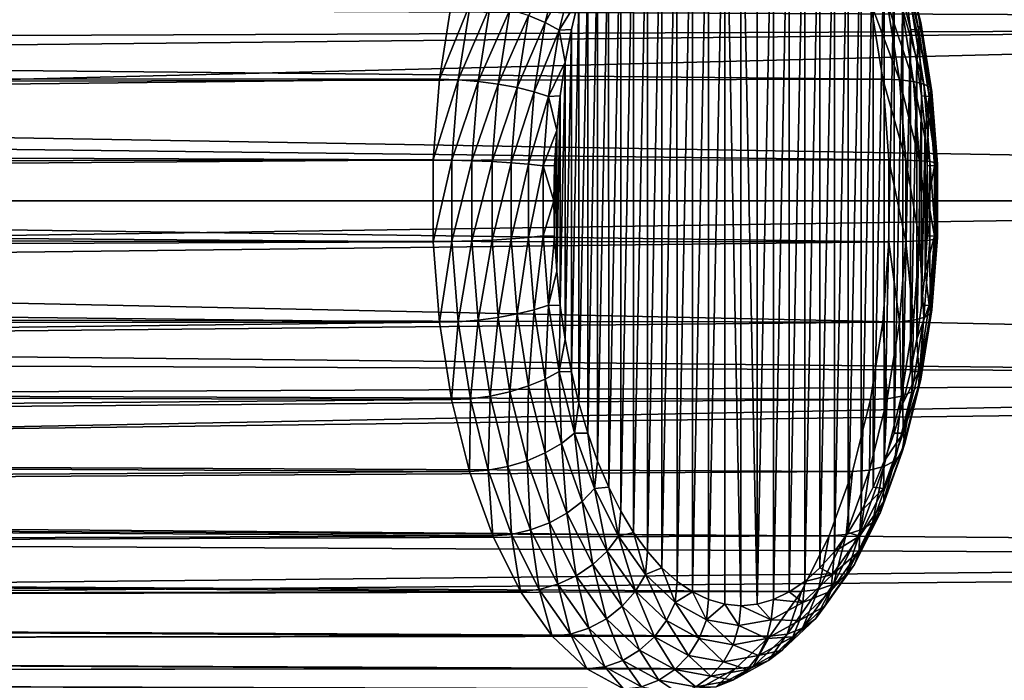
# Model space of a CAD drawing. Header units: metres. Extents: x -27 to 247, y -27 to 27.
# Tile 38 of 50: x 80 to 91, y -5 to 2. Entities that reach past the tile are written whole.
import ezdxf

# ---------------------------------------------------------------- set-up
doc = ezdxf.new("R2010")
doc.units = ezdxf.units.M
doc.layers.add('solid_10271303', color=7, linetype='CONTINUOUS')

msp = doc.modelspace()

# ---------------------------------------------------------------- linework, layer by layer
at = {"layer": 'solid_10271303'}
for points in [[(88.08136, 4.483047, 199.081985), (88.261665, -4.5, 198.735626), (88.261665, 4.5, 198.735626)], [(88.441971, -4.483047, 198.389267), (88.441933, 4.483054, 198.389328), (88.261665, 4.5, 198.735626)], [(88.261665, -4.5, 198.735626), (88.441971, -4.483047, 198.389267), (88.261665, 4.5, 198.735626)], [(87.90181, 4.431975, 199.42691), (87.724617, 4.347074, 199.767288), (87.724678, -4.347107, 199.767166)], [(87.90181, 4.431975, 199.42691), (87.724678, -4.347107, 199.767166), (87.901863, -4.431996, 199.426804)], [(88.08136, 4.483047, 199.081985), (87.90181, 4.431975, 199.42691), (87.901863, -4.431996, 199.426804)], [(88.08136, 4.483047, 199.081985), (87.901863, -4.431996, 199.426804), (88.081398, -4.483054, 199.081924)], [(88.08136, 4.483047, 199.081985), (88.081398, -4.483054, 199.081924), (88.261665, -4.5, 198.735626)], [(88.441971, -4.483047, 198.389267), (88.621468, 4.431996, 198.044449), (88.441933, 4.483054, 198.389328)], [(88.441971, -4.483047, 198.389267), (88.621521, -4.431975, 198.044342), (88.621468, 4.431996, 198.044449)], [(88.621521, -4.431975, 198.044342), (88.798653, 4.347107, 197.704086), (88.621468, 4.431996, 198.044449)], [(87.724617, 4.347074, 199.767288), (87.551514, 4.229022, 200.099823), (87.551567, -4.229065, 200.099716)], [(87.724617, 4.347074, 199.767288), (87.551567, -4.229065, 200.099716), (87.724678, -4.347107, 199.767166)], [(88.621521, -4.431975, 198.044342), (88.798714, -4.347074, 197.703979), (88.798653, 4.347107, 197.704086)], [(88.798714, -4.347074, 197.703979), (88.971764, 4.229065, 197.371536), (88.798653, 4.347107, 197.704086)], [(87.551514, 4.229022, 200.099823), (87.383949, 4.078821, 200.421692), (87.384003, -4.078873, 200.4216)], [(87.551514, 4.229022, 200.099823), (87.384003, -4.078873, 200.4216), (87.551567, -4.229065, 200.099716)], [(88.798714, -4.347074, 197.703979), (88.971825, -4.229022, 197.371429), (88.971764, 4.229065, 197.371536)], [(88.971825, -4.229022, 197.371429), (89.139328, 4.078873, 197.049652), (88.971764, 4.229065, 197.371536)], [(87.383949, 4.078821, 200.421692), (87.223083, 3.897555, 200.730713), (87.223145, -3.897623, 200.730621)], [(87.383949, 4.078821, 200.421692), (87.223145, -3.897623, 200.730621), (87.384003, -4.078873, 200.4216)], [(88.971825, -4.229022, 197.371429), (89.139381, -4.078821, 197.049561), (89.139328, 4.078873, 197.049652)], [(89.139381, -4.078821, 197.049561), (89.300194, 3.897623, 196.740646), (89.139328, 4.078873, 197.049652)], [(120.910912, 3.979029, 107.087654), (121.087669, 2.005327, 106.755226), (26.303366, 3.222265, 56.585907)], [(106.183044, 2.005327, 134.786758), (106.359795, 3.97903, 134.45433), (26.394409, 2.363296, 92.306572)], [(87.223083, 3.897555, 200.730713), (87.070145, 3.68661, 201.024521), (87.070198, -3.686692, 201.024414)], [(87.223083, 3.897555, 200.730713), (87.070198, -3.686692, 201.024414), (87.223145, -3.897623, 200.730621)], [(89.139381, -4.078821, 197.049561), (89.300247, -3.897555, 196.74054), (89.300194, 3.897623, 196.740646)], [(89.300247, -3.897555, 196.74054), (89.453133, 3.686692, 196.446838), (89.300194, 3.897623, 196.740646)], [(87.070145, 3.68661, 201.024521), (86.926285, 3.447636, 201.300858), (86.926338, -3.447728, 201.300766)], [(87.070145, 3.68661, 201.024521), (86.926338, -3.447728, 201.300766), (87.070198, -3.686692, 201.024414)], [(89.300247, -3.897555, 196.74054), (89.453186, -3.68661, 196.446732), (89.453133, 3.686692, 196.446838)], [(89.453186, -3.68661, 196.446732), (89.596992, 3.447728, 196.170486), (89.453133, 3.686692, 196.446838)], [(86.926285, 3.447636, 201.300858), (86.79261, 3.182441, 201.557663), (86.792656, -3.18254, 201.557571)], [(86.926285, 3.447636, 201.300858), (86.792656, -3.18254, 201.557571), (86.926338, -3.447728, 201.300766)], [(89.453186, -3.68661, 196.446732), (89.597046, -3.447636, 196.170395), (89.596992, 3.447728, 196.170486)], [(89.597046, -3.447636, 196.170395), (89.730675, 3.18254, 195.913681), (89.596992, 3.447728, 196.170486)], [(121.087669, 2.005327, 106.755226), (26.450579, 1.617671, 56.385773), (26.303366, 3.222265, 56.585907)], [(86.79261, 3.182441, 201.557663), (86.67009, 2.892972, 201.793015), (86.670135, -2.89308, 201.792938)], [(86.79261, 3.182441, 201.557663), (86.670135, -2.89308, 201.792938), (86.792656, -3.18254, 201.557571)], [(89.597046, -3.447636, 196.170395), (89.730721, -3.182441, 195.913589), (89.730675, 3.18254, 195.913681)], [(89.730721, -3.182441, 195.913589), (89.853195, 2.89308, 195.678329), (89.730675, 3.18254, 195.913681)], [(86.67009, 2.892972, 201.793015), (86.559677, 2.581393, 202.005127), (86.559708, -2.581508, 202.005051)], [(86.67009, 2.892972, 201.793015), (86.559708, -2.581508, 202.005051), (86.670135, -2.89308, 201.792938)], [(89.730721, -3.182441, 195.913589), (89.853241, -2.892972, 195.678238), (89.853195, 2.89308, 195.678329)], [(89.853241, -2.892972, 195.678238), (89.963623, 2.581508, 195.466202), (89.853195, 2.89308, 195.678329)], [(90.048859, 2.801995, 194.830887), (90.0811, 2.698136, 195.026901), (90.260155, 1.981594, 194.682938)], [(90.234802, 2.057871, 194.473694), (90.048859, 2.801995, 194.830887), (90.260155, 1.981594, 194.682938)], [(89.700371, 2.209317, 193.806213), (26.425762, 1.982166, 160.761978), (26.360722, 2.713362, 161.118515)], [(85.902237, 2.057871, 202.796463), (86.088181, 1.981594, 202.69722), (86.267235, 2.698136, 202.353256)], [(86.267235, 2.698136, 202.353256), (86.088181, 1.981594, 202.69722), (86.414528, 2.582376, 202.230179)], [(90.0811, 2.698136, 195.026901), (90.064766, 2.582376, 195.218155), (90.236137, 1.896576, 194.888947)], [(90.260155, 1.981594, 194.682938), (90.0811, 2.698136, 195.026901), (90.236137, 1.896576, 194.888947)], [(86.088181, 1.981594, 202.69722), (86.243156, 1.896576, 202.559387), (86.414528, 2.582376, 202.230179)], [(86.414528, 2.582376, 202.230179), (86.243156, 1.896576, 202.559387), (86.46225, 2.250256, 202.192261)], [(86.559677, 2.581393, 202.005127), (86.46225, 2.250256, 202.192261), (86.462288, -2.250378, 202.1922)], [(86.559677, 2.581393, 202.005127), (86.462288, -2.250378, 202.1922), (86.559708, -2.581508, 202.005051)], [(89.853241, -2.892972, 195.678238), (89.963661, -2.581393, 195.466125), (89.963623, 2.581508, 195.466202)], [(89.963661, -2.581393, 195.466125), (90.061043, 2.250378, 195.279053), (89.963623, 2.581508, 195.466202)], [(90.064766, 2.582376, 195.218155), (90.061043, 2.250378, 195.279053), (90.14476, 1.902185, 195.11824)], [(90.236137, 1.896576, 194.888947), (90.064766, 2.582376, 195.218155), (90.14476, 1.902185, 195.11824)], [(106.183044, 2.005327, 134.786758), (26.394409, 2.363296, 92.306572), (26.473783, 1.178467, 92.498245)], [(85.048943, 2.209317, 202.741531), (26.420828, 2.046784, 172.298569), (26.464632, 1.368733, 172.571655)], [(89.700371, 2.209317, 193.806213), (89.836563, 1.350165, 193.544601), (26.425762, 1.982166, 160.761978)], [(84.91275, 1.350165, 203.003159), (85.048943, 2.209317, 202.741531), (26.464632, 1.368733, 172.571655)], [(85.25692, 2.199254, 202.823914), (85.048943, 2.209317, 202.741531), (84.91275, 1.350165, 203.003159)], [(85.25692, 2.199254, 202.823914), (84.91275, 1.350165, 203.003159), (85.121353, 1.344015, 203.084351)], [(85.25692, 2.199254, 202.823914), (85.121353, 1.344015, 203.084351), (85.475899, 2.169505, 202.86145)], [(86.243156, 1.896576, 202.559387), (86.378548, 1.902057, 202.353073), (86.46225, 2.250256, 202.192261)], [(86.46225, 2.250256, 202.192261), (86.378548, 1.902057, 202.353073), (86.378571, -1.902185, 202.353012)], [(86.46225, 2.250256, 202.192261), (86.378571, -1.902185, 202.353012), (86.462288, -2.250378, 202.1922)], [(90.02272, 1.344015, 193.668915), (89.836563, 1.350165, 193.544601), (89.700371, 2.209317, 193.806213)], [(90.02272, 1.344015, 193.668915), (89.700371, 2.209317, 193.806213), (89.887146, 2.199254, 193.929337)], [(89.887146, 2.199254, 193.929337), (90.043488, 2.169505, 194.087189), (90.177231, 1.325836, 193.830276)], [(90.02272, 1.344015, 193.668915), (89.887146, 2.199254, 193.929337), (90.177231, 1.325836, 193.830276)], [(89.963661, -2.581393, 195.466125), (90.061081, -2.250256, 195.278992), (90.061043, 2.250378, 195.279053)], [(90.061081, -2.250256, 195.278992), (90.14476, 1.902185, 195.11824), (90.061043, 2.250378, 195.279053)], [(85.121353, 1.344015, 203.084351), (85.342163, 1.325836, 203.118362), (85.475899, 2.169505, 202.86145)], [(85.475899, 2.169505, 202.86145), (85.342163, 1.325836, 203.118362), (85.694664, 2.121575, 202.852142)], [(85.342163, 1.325836, 203.118362), (85.563881, 1.296544, 203.103378), (85.694664, 2.121575, 202.852142)], [(85.694664, 2.121575, 202.852142), (85.563881, 1.296544, 203.103378), (85.902237, 2.057871, 202.796463)], [(90.043488, 2.169505, 194.087189), (90.161346, 2.121575, 194.271729), (90.29213, 1.296544, 194.020493)], [(90.177231, 1.325836, 193.830276), (90.043488, 2.169505, 194.087189), (90.29213, 1.296544, 194.020493)], [(90.161346, 2.121575, 194.271729), (90.234802, 2.057871, 194.473694), (90.361656, 1.257613, 194.230011)], [(90.29213, 1.296544, 194.020493), (90.161346, 2.121575, 194.271729), (90.361656, 1.257613, 194.230011)], [(89.836563, 1.350165, 193.544601), (26.472492, 1.207221, 160.520828), (26.425762, 1.982166, 160.761978)], [(121.087669, 2.005327, 106.755226), (121.146904, 0, 106.643829), (26.450579, 1.617671, 56.385773)], [(106.183044, 2.005327, 134.786758), (26.473783, 1.178467, 92.498245), (26.5, 0, 92.561424)], [(106.12381, 0, 134.898148), (106.183044, 2.005327, 134.786758), (26.5, 0, 92.561424)], [(85.563881, 1.296544, 203.103378), (85.775383, 1.257613, 203.040161), (85.902237, 2.057871, 202.796463)], [(85.902237, 2.057871, 202.796463), (85.775383, 1.257613, 203.040161), (86.088181, 1.981594, 202.69722)], [(85.775383, 1.257613, 203.040161), (85.966034, 1.210998, 202.93187), (86.088181, 1.981594, 202.69722)], [(86.088181, 1.981594, 202.69722), (85.966034, 1.210998, 202.93187), (86.243156, 1.896576, 202.559387)], [(90.234802, 2.057871, 194.473694), (90.260155, 1.981594, 194.682938), (90.382309, 1.210998, 194.448288)], [(90.361656, 1.257613, 194.230011), (90.234802, 2.057871, 194.473694), (90.382309, 1.210998, 194.448288)], [(90.260155, 1.981594, 194.682938), (90.236137, 1.896576, 194.888947), (90.35305, 1.159042, 194.664352)], [(90.382309, 1.210998, 194.448288), (90.260155, 1.981594, 194.682938), (90.35305, 1.159042, 194.664352)], [(85.966034, 1.210998, 202.93187), (86.126244, 1.159042, 202.783966), (86.243156, 1.896576, 202.559387)], [(86.243156, 1.896576, 202.559387), (86.126244, 1.159042, 202.783966), (86.309158, 1.53938, 202.486359)], [(86.243156, 1.896576, 202.559387), (86.309158, 1.53938, 202.486359), (86.378548, 1.902057, 202.353073)], [(86.378548, 1.902057, 202.353073), (86.309158, 1.53938, 202.486359), (86.309181, -1.539511, 202.486313)], [(86.378548, 1.902057, 202.353073), (86.309181, -1.539511, 202.486313), (86.378571, -1.902185, 202.353012)], [(90.061081, -2.250256, 195.278992), (90.144791, -1.902057, 195.118179), (90.14476, 1.902185, 195.11824)], [(90.144791, -1.902057, 195.118179), (90.214149, 1.539511, 194.98494), (90.14476, 1.902185, 195.11824)], [(90.236137, 1.896576, 194.888947), (90.14476, 1.902185, 195.11824), (90.214149, 1.539511, 194.98494)], [(90.236137, 1.896576, 194.888947), (90.214149, 1.539511, 194.98494), (90.268692, 1.165029, 194.880173)], [(90.35305, 1.159042, 194.664352), (90.236137, 1.896576, 194.888947), (90.268692, 1.165029, 194.880173)], [(121.146904, 0, 106.643829), (26.5, 0, 56.31918), (26.450579, 1.617671, 56.385773)], [(86.126244, 1.159042, 202.783966), (86.254623, 1.164894, 202.59111), (86.309158, 1.53938, 202.486359)], [(86.309158, 1.53938, 202.486359), (86.254623, 1.164894, 202.59111), (86.254639, -1.165029, 202.59108)], [(86.309158, 1.53938, 202.486359), (86.254639, -1.165029, 202.59108), (86.309181, -1.539511, 202.486313)], [(90.144791, -1.902057, 195.118179), (90.214172, -1.53938, 194.984894), (90.214149, 1.539511, 194.98494)], [(90.214172, -1.53938, 194.984894), (90.268692, 1.165029, 194.880173), (90.214149, 1.539511, 194.98494)], [(84.91275, 1.350165, 203.003159), (26.464632, 1.368733, 172.571655), (26.49114, 0.685248, 172.732208)], [(89.836563, 1.350165, 193.544601), (89.905602, 0.454185, 193.411987), (26.472492, 1.207221, 160.520828)], [(84.843712, 0.454185, 203.135773), (84.91275, 1.350165, 203.003159), (26.49114, 0.685248, 172.732208)], [(85.121353, 1.344015, 203.084351), (84.91275, 1.350165, 203.003159), (84.843712, 0.454185, 203.135773)], [(85.121353, 1.344015, 203.084351), (84.843712, 0.454185, 203.135773), (85.052628, 0.452116, 203.216354)], [(85.121353, 1.344015, 203.084351), (85.052628, 0.452116, 203.216354), (85.342163, 1.325836, 203.118362)], [(85.052628, 0.452116, 203.216354), (85.274368, 0.446, 203.248581), (85.342163, 1.325836, 203.118362)], [(85.342163, 1.325836, 203.118362), (85.274368, 0.446, 203.248581), (85.563881, 1.296544, 203.103378)], [(90.091438, 0.452116, 193.536896), (89.905602, 0.454185, 193.411987), (89.836563, 1.350165, 193.544601)], [(90.091438, 0.452116, 193.536896), (89.836563, 1.350165, 193.544601), (90.02272, 1.344015, 193.668915)], [(90.02272, 1.344015, 193.668915), (90.177231, 1.325836, 193.830276), (90.245018, 0.446, 193.700043)], [(90.091438, 0.452116, 193.536896), (90.02272, 1.344015, 193.668915), (90.245018, 0.446, 193.700043)], [(90.177231, 1.325836, 193.830276), (90.29213, 1.296544, 194.020493), (90.358429, 0.436147, 193.893143)], [(90.245018, 0.446, 193.700043), (90.177231, 1.325836, 193.830276), (90.358429, 0.436147, 193.893143)], [(89.905602, 0.454185, 193.411987), (26.496895, 0.405257, 160.39917), (26.472492, 1.207221, 160.520828)], [(85.274368, 0.446, 203.248581), (85.497589, 0.436147, 203.230728), (85.563881, 1.296544, 203.103378)], [(85.563881, 1.296544, 203.103378), (85.497589, 0.436147, 203.230728), (85.775383, 1.257613, 203.040161)], [(85.497589, 0.436147, 203.230728), (85.711075, 0.423051, 203.163681), (85.775383, 1.257613, 203.040161)], [(85.775383, 1.257613, 203.040161), (85.711075, 0.423051, 203.163681), (85.966034, 1.210998, 202.93187)], [(85.711075, 0.423051, 203.163681), (85.904106, 0.40737, 203.050827), (85.966034, 1.210998, 202.93187)], [(85.966034, 1.210998, 202.93187), (85.904106, 0.40737, 203.050827), (86.126244, 1.159042, 202.783966)], [(90.29213, 1.296544, 194.020493), (90.361656, 1.257613, 194.230011), (90.425964, 0.423051, 194.106476)], [(90.358429, 0.436147, 193.893143), (90.29213, 1.296544, 194.020493), (90.425964, 0.423051, 194.106476)], [(90.382309, 1.210998, 194.448288), (90.35305, 1.159042, 194.664352), (90.412315, 0.389892, 194.550507)], [(90.361656, 1.257613, 194.230011), (90.382309, 1.210998, 194.448288), (90.444229, 0.40737, 194.32933)], [(90.425964, 0.423051, 194.106476), (90.361656, 1.257613, 194.230011), (90.444229, 0.40737, 194.32933)], [(90.444229, 0.40737, 194.32933), (90.382309, 1.210998, 194.448288), (90.412315, 0.389892, 194.550507)], [(85.904106, 0.40737, 203.050827), (86.066978, 0.389892, 202.897812), (86.126244, 1.159042, 202.783966)], [(86.126244, 1.159042, 202.783966), (86.066978, 0.389892, 202.897812), (86.215363, 0.781424, 202.666534)], [(86.126244, 1.159042, 202.783966), (86.215363, 0.781424, 202.666534), (86.254623, 1.164894, 202.59111)], [(86.254623, 1.164894, 202.59111), (86.215363, 0.781424, 202.666534), (86.215378, -0.781561, 202.666504)], [(86.254623, 1.164894, 202.59111), (86.215378, -0.781561, 202.666504), (86.254639, -1.165029, 202.59108)], [(90.214172, -1.53938, 194.984894), (90.268707, -1.164894, 194.880142), (90.268692, 1.165029, 194.880173)], [(90.268707, -1.164894, 194.880142), (90.307953, 0.781561, 194.804749), (90.268692, 1.165029, 194.880173)], [(90.35305, 1.159042, 194.664352), (90.268692, 1.165029, 194.880173), (90.307953, 0.781561, 194.804749)], [(90.35305, 1.159042, 194.664352), (90.307953, 0.781561, 194.804749), (90.331619, 0.392267, 194.759277)], [(90.412315, 0.389892, 194.550507), (90.35305, 1.159042, 194.664352), (90.331619, 0.392267, 194.759277)], [(86.066978, 0.389892, 202.897812), (86.191704, 0.392128, 202.71199), (86.215363, 0.781424, 202.666534)], [(86.215363, 0.781424, 202.666534), (86.191704, 0.392128, 202.71199), (86.191711, -0.392267, 202.711975)], [(86.215363, 0.781424, 202.666534), (86.191711, -0.392267, 202.711975), (86.215378, -0.781561, 202.666504)], [(90.268707, -1.164894, 194.880142), (90.307968, -0.781424, 194.804718), (90.307953, 0.781561, 194.804749)], [(90.307968, -0.781424, 194.804718), (90.331619, 0.392267, 194.759277), (90.307953, 0.781561, 194.804749)], [(84.843712, 0.454185, 203.135773), (26.49114, 0.685248, 172.732208), (26.500023, -0.000366, 172.785156)], [(89.905602, 0.454185, 193.411987), (89.905602, -0.454185, 193.411987), (26.496895, 0.405257, 160.39917)], [(84.843712, -0.454185, 203.135773), (84.843712, 0.454185, 203.135773), (26.500023, -0.000366, 172.785156)], [(85.052628, 0.452116, 203.216354), (84.843712, 0.454185, 203.135773), (84.843712, -0.454185, 203.135773)], [(85.052628, 0.452116, 203.216354), (84.843712, -0.454185, 203.135773), (85.052628, -0.452116, 203.216354)], [(85.052628, 0.452116, 203.216354), (85.052628, -0.452116, 203.216354), (85.274368, 0.446, 203.248581)], [(85.052628, -0.452116, 203.216354), (85.274368, -0.446, 203.248581), (85.274368, 0.446, 203.248581)], [(85.274368, 0.446, 203.248581), (85.274368, -0.446, 203.248581), (85.497589, 0.436147, 203.230728)], [(90.091438, -0.452116, 193.536896), (89.905602, -0.454185, 193.411987), (89.905602, 0.454185, 193.411987)], [(90.091438, -0.452116, 193.536896), (89.905602, 0.454185, 193.411987), (90.091438, 0.452116, 193.536896)], [(90.091438, 0.452116, 193.536896), (90.245018, 0.446, 193.700043), (90.245018, -0.446, 193.700043)], [(90.091438, -0.452116, 193.536896), (90.091438, 0.452116, 193.536896), (90.245018, -0.446, 193.700043)], [(90.245018, 0.446, 193.700043), (90.358429, 0.436147, 193.893143), (90.358429, -0.436147, 193.893143)], [(90.245018, -0.446, 193.700043), (90.245018, 0.446, 193.700043), (90.358429, -0.436147, 193.893143)], [(89.905602, -0.454185, 193.411987), (26.496893, -0.405349, 160.399185), (26.496895, 0.405257, 160.39917)], [(85.274368, -0.446, 203.248581), (85.497589, -0.436147, 203.230728), (85.497589, 0.436147, 203.230728)], [(85.497589, 0.436147, 203.230728), (85.497589, -0.436147, 203.230728), (85.711075, 0.423051, 203.163681)], [(85.497589, -0.436147, 203.230728), (85.711075, -0.423051, 203.163681), (85.711075, 0.423051, 203.163681)], [(85.711075, 0.423051, 203.163681), (85.711075, -0.423051, 203.163681), (85.904106, 0.40737, 203.050827)], [(85.711075, -0.423051, 203.163681), (85.904106, -0.40737, 203.050827), (85.904106, 0.40737, 203.050827)], [(85.904106, 0.40737, 203.050827), (85.904106, -0.40737, 203.050827), (86.066978, 0.389892, 202.897812)], [(85.904106, -0.40737, 203.050827), (86.066978, -0.389892, 202.897812), (86.066978, 0.389892, 202.897812)], [(86.066978, 0.389892, 202.897812), (86.183807, -0.00007, 202.727158), (86.191704, 0.392128, 202.71199)], [(86.066978, 0.389892, 202.897812), (86.066978, -0.389892, 202.897812), (86.183807, -0.00007, 202.727158)], [(86.191704, 0.392128, 202.71199), (86.183807, -0.00007, 202.727158), (86.191711, -0.392267, 202.711975)], [(90.307968, -0.781424, 194.804718), (90.331627, -0.392128, 194.759277), (90.331619, 0.392267, 194.759277)], [(90.331627, -0.392128, 194.759277), (90.339531, 0.00007, 194.744095), (90.331619, 0.392267, 194.759277)], [(90.412315, 0.389892, 194.550507), (90.331619, 0.392267, 194.759277), (90.339531, 0.00007, 194.744095)], [(90.412315, -0.389892, 194.550507), (90.412315, 0.389892, 194.550507), (90.339531, 0.00007, 194.744095)], [(90.358429, 0.436147, 193.893143), (90.425964, 0.423051, 194.106476), (90.425964, -0.423051, 194.106476)], [(90.358429, -0.436147, 193.893143), (90.358429, 0.436147, 193.893143), (90.425964, -0.423051, 194.106476)], [(90.444229, 0.40737, 194.32933), (90.412315, 0.389892, 194.550507), (90.412315, -0.389892, 194.550507)], [(90.444229, -0.40737, 194.32933), (90.444229, 0.40737, 194.32933), (90.412315, -0.389892, 194.550507)], [(90.425964, 0.423051, 194.106476), (90.444229, 0.40737, 194.32933), (90.444229, -0.40737, 194.32933)], [(90.425964, -0.423051, 194.106476), (90.425964, 0.423051, 194.106476), (90.444229, -0.40737, 194.32933)], [(106.12381, 0, 134.898148), (26.5, 0, 92.561424), (26.473789, -1.17832, 92.49826)], [(106.183044, -2.005327, 134.786758), (106.12381, 0, 134.898148), (26.473789, -1.17832, 92.49826)], [(90.412315, -0.389892, 194.550507), (90.339531, 0.00007, 194.744095), (90.331627, -0.392128, 194.759277)], [(121.087669, -2.005327, 106.755226), (26.450573, -1.617774, 56.385784), (26.5, 0, 56.31918)], [(84.843712, -0.454185, 203.135773), (26.500023, -0.000366, 172.785156), (26.491129, -0.685652, 172.732147)], [(121.087669, -2.005327, 106.755226), (26.5, 0, 56.31918), (121.146904, 0, 106.643829)], [(86.066978, -0.389892, 202.897812), (86.191711, -0.392267, 202.711975), (86.183807, -0.00007, 202.727158)], [(89.905602, -0.454185, 193.411987), (26.472492, -1.207229, 160.520828), (26.496893, -0.405349, 160.399185)], [(85.274368, -0.446, 203.248581), (85.342163, -1.325836, 203.118362), (85.497589, -0.436147, 203.230728)], [(85.342163, -1.325836, 203.118362), (85.563881, -1.296544, 203.103378), (85.497589, -0.436147, 203.230728)], [(85.497589, -0.436147, 203.230728), (85.563881, -1.296544, 203.103378), (85.711075, -0.423051, 203.163681)], [(85.563881, -1.296544, 203.103378), (85.775383, -1.257613, 203.040161), (85.711075, -0.423051, 203.163681)], [(85.711075, -0.423051, 203.163681), (85.775383, -1.257613, 203.040161), (85.904106, -0.40737, 203.050827)], [(85.775383, -1.257613, 203.040161), (85.966034, -1.210998, 202.93187), (85.904106, -0.40737, 203.050827)], [(85.904106, -0.40737, 203.050827), (85.966034, -1.210998, 202.93187), (86.066978, -0.389892, 202.897812)], [(85.966034, -1.210998, 202.93187), (86.126244, -1.159042, 202.783966), (86.066978, -0.389892, 202.897812)], [(86.066978, -0.389892, 202.897812), (86.126244, -1.159042, 202.783966), (86.191711, -0.392267, 202.711975)], [(86.126244, -1.159042, 202.783966), (86.215378, -0.781561, 202.666504), (86.191711, -0.392267, 202.711975)], [(90.245018, -0.446, 193.700043), (90.358429, -0.436147, 193.893143), (90.29213, -1.296544, 194.020493)], [(90.29213, -1.296544, 194.020493), (90.358429, -0.436147, 193.893143), (90.361656, -1.257613, 194.230011)], [(90.412315, -0.389892, 194.550507), (90.331627, -0.392128, 194.759277), (90.307968, -0.781424, 194.804718)], [(90.35305, -1.159042, 194.664352), (90.412315, -0.389892, 194.550507), (90.307968, -0.781424, 194.804718)], [(90.444229, -0.40737, 194.32933), (90.412315, -0.389892, 194.550507), (90.35305, -1.159042, 194.664352)], [(90.382309, -1.210998, 194.448288), (90.444229, -0.40737, 194.32933), (90.35305, -1.159042, 194.664352)], [(90.358429, -0.436147, 193.893143), (90.425964, -0.423051, 194.106476), (90.361656, -1.257613, 194.230011)], [(90.361656, -1.257613, 194.230011), (90.425964, -0.423051, 194.106476), (90.382309, -1.210998, 194.448288)], [(90.425964, -0.423051, 194.106476), (90.444229, -0.40737, 194.32933), (90.382309, -1.210998, 194.448288)], [(89.905602, -0.454185, 193.411987), (89.836563, -1.350165, 193.544601), (26.472492, -1.207229, 160.520828)], [(84.91275, -1.350165, 203.003159), (84.843712, -0.454185, 203.135773), (26.491129, -0.685652, 172.732147)], [(85.052628, -0.452116, 203.216354), (84.843712, -0.454185, 203.135773), (84.91275, -1.350165, 203.003159)], [(85.052628, -0.452116, 203.216354), (84.91275, -1.350165, 203.003159), (85.121353, -1.344015, 203.084351)], [(85.052628, -0.452116, 203.216354), (85.121353, -1.344015, 203.084351), (85.274368, -0.446, 203.248581)], [(85.121353, -1.344015, 203.084351), (85.342163, -1.325836, 203.118362), (85.274368, -0.446, 203.248581)], [(90.02272, -1.344015, 193.668915), (89.836563, -1.350165, 193.544601), (89.905602, -0.454185, 193.411987)], [(90.02272, -1.344015, 193.668915), (89.905602, -0.454185, 193.411987), (90.091438, -0.452116, 193.536896)], [(90.02272, -1.344015, 193.668915), (90.091438, -0.452116, 193.536896), (90.177231, -1.325836, 193.830276)], [(90.091438, -0.452116, 193.536896), (90.245018, -0.446, 193.700043), (90.177231, -1.325836, 193.830276)], [(90.177231, -1.325836, 193.830276), (90.245018, -0.446, 193.700043), (90.29213, -1.296544, 194.020493)], [(84.91275, -1.350165, 203.003159), (26.491129, -0.685652, 172.732147), (26.464624, -1.368844, 172.571625)], [(86.126244, -1.159042, 202.783966), (86.254639, -1.165029, 202.59108), (86.215378, -0.781561, 202.666504)], [(90.35305, -1.159042, 194.664352), (90.307968, -0.781424, 194.804718), (90.268707, -1.164894, 194.880142)], [(106.183044, -2.005327, 134.786758), (26.473789, -1.17832, 92.49826), (26.394428, -2.363073, 92.306625)], [(85.966034, -1.210998, 202.93187), (86.088181, -1.981594, 202.69722), (86.126244, -1.159042, 202.783966)], [(86.088181, -1.981594, 202.69722), (86.243156, -1.896576, 202.559387), (86.126244, -1.159042, 202.783966)], [(86.126244, -1.159042, 202.783966), (86.243156, -1.896576, 202.559387), (86.254639, -1.165029, 202.59108)], [(86.243156, -1.896576, 202.559387), (86.309181, -1.539511, 202.486313), (86.254639, -1.165029, 202.59108)], [(90.35305, -1.159042, 194.664352), (90.268707, -1.164894, 194.880142), (90.214172, -1.53938, 194.984894)], [(90.236137, -1.896576, 194.888947), (90.35305, -1.159042, 194.664352), (90.214172, -1.53938, 194.984894)], [(90.382309, -1.210998, 194.448288), (90.35305, -1.159042, 194.664352), (90.236137, -1.896576, 194.888947)], [(89.836563, -1.350165, 193.544601), (26.425762, -1.982172, 160.761978), (26.472492, -1.207229, 160.520828)], [(85.342163, -1.325836, 203.118362), (85.475899, -2.169505, 202.86145), (85.563881, -1.296544, 203.103378)], [(85.475899, -2.169505, 202.86145), (85.694664, -2.121575, 202.852142), (85.563881, -1.296544, 203.103378)], [(85.563881, -1.296544, 203.103378), (85.694664, -2.121575, 202.852142), (85.775383, -1.257613, 203.040161)], [(85.694664, -2.121575, 202.852142), (85.902237, -2.057871, 202.796463), (85.775383, -1.257613, 203.040161)], [(85.775383, -1.257613, 203.040161), (85.902237, -2.057871, 202.796463), (85.966034, -1.210998, 202.93187)], [(85.902237, -2.057871, 202.796463), (86.088181, -1.981594, 202.69722), (85.966034, -1.210998, 202.93187)], [(90.161346, -2.121575, 194.271729), (90.29213, -1.296544, 194.020493), (90.234802, -2.057871, 194.473694)], [(90.177231, -1.325836, 193.830276), (90.29213, -1.296544, 194.020493), (90.161346, -2.121575, 194.271729)], [(90.234802, -2.057871, 194.473694), (90.361656, -1.257613, 194.230011), (90.260155, -1.981594, 194.682938)], [(90.29213, -1.296544, 194.020493), (90.361656, -1.257613, 194.230011), (90.234802, -2.057871, 194.473694)], [(90.260155, -1.981594, 194.682938), (90.382309, -1.210998, 194.448288), (90.236137, -1.896576, 194.888947)], [(90.361656, -1.257613, 194.230011), (90.382309, -1.210998, 194.448288), (90.260155, -1.981594, 194.682938)], [(84.91275, -1.350165, 203.003159), (26.464624, -1.368844, 172.571625), (26.420818, -2.046899, 172.298508)], [(85.048943, -2.209317, 202.741531), (84.91275, -1.350165, 203.003159), (26.420818, -2.046899, 172.298508)], [(89.836563, -1.350165, 193.544601), (89.700371, -2.209317, 193.806213), (26.425762, -1.982172, 160.761978)], [(85.121353, -1.344015, 203.084351), (84.91275, -1.350165, 203.003159), (85.048943, -2.209317, 202.741531)], [(85.121353, -1.344015, 203.084351), (85.048943, -2.209317, 202.741531), (85.25692, -2.199254, 202.823914)], [(85.121353, -1.344015, 203.084351), (85.25692, -2.199254, 202.823914), (85.342163, -1.325836, 203.118362)], [(85.25692, -2.199254, 202.823914), (85.475899, -2.169505, 202.86145), (85.342163, -1.325836, 203.118362)], [(89.887146, -2.199254, 193.929337), (89.700371, -2.209317, 193.806213), (89.836563, -1.350165, 193.544601)], [(89.887146, -2.199254, 193.929337), (89.836563, -1.350165, 193.544601), (90.02272, -1.344015, 193.668915)], [(89.887146, -2.199254, 193.929337), (90.02272, -1.344015, 193.668915), (90.043488, -2.169505, 194.087189)], [(90.02272, -1.344015, 193.668915), (90.177231, -1.325836, 193.830276), (90.043488, -2.169505, 194.087189)], [(90.043488, -2.169505, 194.087189), (90.177231, -1.325836, 193.830276), (90.161346, -2.121575, 194.271729)], [(121.087669, -2.005327, 106.755226), (26.303339, -3.22247, 56.585941), (26.450573, -1.617774, 56.385784)], [(86.243156, -1.896576, 202.559387), (86.378571, -1.902185, 202.353012), (86.309181, -1.539511, 202.486313)], [(90.236137, -1.896576, 194.888947), (90.214172, -1.53938, 194.984894), (90.144791, -1.902057, 195.118179)], [(86.088181, -1.981594, 202.69722), (86.267235, -2.698136, 202.353256), (86.243156, -1.896576, 202.559387)], [(86.243156, -1.896576, 202.559387), (86.414528, -2.582376, 202.230179), (86.378571, -1.902185, 202.353012)], [(86.267235, -2.698136, 202.353256), (86.414528, -2.582376, 202.230179), (86.243156, -1.896576, 202.559387)], [(86.414528, -2.582376, 202.230179), (86.462288, -2.250378, 202.1922), (86.378571, -1.902185, 202.353012)], [(90.236137, -1.896576, 194.888947), (90.144791, -1.902057, 195.118179), (90.061081, -2.250256, 195.278992)], [(90.064766, -2.582376, 195.218155), (90.236137, -1.896576, 194.888947), (90.061081, -2.250256, 195.278992)], [(90.260155, -1.981594, 194.682938), (90.236137, -1.896576, 194.888947), (90.064766, -2.582376, 195.218155)], [(106.183044, -2.005327, 134.786758), (26.394428, -2.363073, 92.306625), (26.259974, -3.558625, 91.980042)], [(106.359795, -3.979029, 134.45433), (106.183044, -2.005327, 134.786758), (26.259974, -3.558625, 91.980042)], [(121.087669, -2.005327, 106.755226), (120.910912, -3.97903, 107.087654), (26.303339, -3.22247, 56.585941)], [(89.700371, -2.209317, 193.806213), (26.360722, -2.71337, 161.11853), (26.425762, -1.982172, 160.761978)], [(85.048943, -2.209317, 202.741531), (26.420818, -2.046899, 172.298508), (26.360889, -2.711767, 171.906662)], [(85.694664, -2.121575, 202.852142), (85.886368, -2.888735, 202.483887), (85.902237, -2.057871, 202.796463)], [(85.886368, -2.888735, 202.483887), (86.088188, -2.801995, 202.43927), (85.902237, -2.057871, 202.796463)], [(85.902237, -2.057871, 202.796463), (86.088188, -2.801995, 202.43927), (86.088181, -1.981594, 202.69722)], [(86.088188, -2.801995, 202.43927), (86.267235, -2.698136, 202.353256), (86.088181, -1.981594, 202.69722)], [(90.048859, -2.801995, 194.830887), (90.234802, -2.057871, 194.473694), (90.0811, -2.698136, 195.026901)], [(90.161346, -2.121575, 194.271729), (90.234802, -2.057871, 194.473694), (90.048859, -2.801995, 194.830887)], [(90.0811, -2.698136, 195.026901), (90.260155, -1.981594, 194.682938), (90.064766, -2.582376, 195.218155)], [(90.234802, -2.057871, 194.473694), (90.260155, -1.981594, 194.682938), (90.0811, -2.698136, 195.026901)], [(85.25692, -2.199254, 202.823914), (85.455643, -2.994502, 202.442169), (85.475899, -2.169505, 202.86145)], [(85.455643, -2.994502, 202.442169), (85.671928, -2.953997, 202.484879), (85.475899, -2.169505, 202.86145)], [(85.475899, -2.169505, 202.86145), (85.671928, -2.953997, 202.484879), (85.694664, -2.121575, 202.852142)], [(85.671928, -2.953997, 202.484879), (85.886368, -2.888735, 202.483887), (85.694664, -2.121575, 202.852142)], [(89.847458, -2.953997, 194.46376), (90.043488, -2.169505, 194.087189), (89.96965, -2.888735, 194.639984)], [(89.887146, -2.199254, 193.929337), (90.043488, -2.169505, 194.087189), (89.847458, -2.953997, 194.46376)], [(89.96965, -2.888735, 194.639984), (90.161346, -2.121575, 194.271729), (90.048859, -2.801995, 194.830887)], [(90.043488, -2.169505, 194.087189), (90.161346, -2.121575, 194.271729), (89.96965, -2.888735, 194.639984)], [(89.700371, -2.209317, 193.806213), (89.50074, -3.008205, 194.189713), (26.360722, -2.71337, 161.11853)], [(85.248573, -3.008205, 202.358047), (85.048943, -2.209317, 202.741531), (26.360889, -2.711767, 171.906662)], [(85.25692, -2.199254, 202.823914), (85.048943, -2.209317, 202.741531), (85.248573, -3.008205, 202.358047)], [(85.25692, -2.199254, 202.823914), (85.248573, -3.008205, 202.358047), (85.455643, -2.994502, 202.442169)], [(86.414528, -2.582376, 202.230179), (86.559708, -2.581508, 202.005051), (86.462288, -2.250378, 202.1922)], [(89.688423, -2.994502, 194.311081), (89.50074, -3.008205, 194.189713), (89.700371, -2.209317, 193.806213)], [(89.688423, -2.994502, 194.311081), (89.700371, -2.209317, 193.806213), (89.887146, -2.199254, 193.929337)], [(89.688423, -2.994502, 194.311081), (89.887146, -2.199254, 193.929337), (89.847458, -2.953997, 194.46376)], [(90.064766, -2.582376, 195.218155), (90.061081, -2.250256, 195.278992), (89.963661, -2.581393, 195.466125)], [(86.267235, -2.698136, 202.353256), (86.498306, -3.341081, 201.909378), (86.414528, -2.582376, 202.230179)], [(86.414528, -2.582376, 202.230179), (86.635689, -3.197736, 201.805344), (86.559708, -2.581508, 202.005051)], [(86.498306, -3.341081, 201.909378), (86.635689, -3.197736, 201.805344), (86.414528, -2.582376, 202.230179)], [(86.635689, -3.197736, 201.805344), (86.670135, -2.89308, 201.792938), (86.559708, -2.581508, 202.005051)], [(89.843605, -3.197736, 195.64299), (90.064766, -2.582376, 195.218155), (89.853241, -2.892972, 195.678238)], [(90.0811, -2.698136, 195.026901), (90.064766, -2.582376, 195.218155), (89.843605, -3.197736, 195.64299)], [(90.064766, -2.582376, 195.218155), (89.963661, -2.581393, 195.466125), (89.853241, -2.892972, 195.678238)], [(89.50074, -3.008205, 194.189713), (26.282738, -3.386394, 161.585526), (26.360722, -2.71337, 161.11853)], [(85.248573, -3.008205, 202.358047), (26.360889, -2.711767, 171.906662), (26.287085, -3.352298, 171.389404)], [(86.088188, -2.801995, 202.43927), (86.328148, -3.469689, 201.978302), (86.267235, -2.698136, 202.353256)], [(86.328148, -3.469689, 201.978302), (86.498306, -3.341081, 201.909378), (86.267235, -2.698136, 202.353256)], [(89.850029, -3.341081, 195.470779), (90.0811, -2.698136, 195.026901), (89.843605, -3.197736, 195.64299)], [(90.048859, -2.801995, 194.830887), (90.0811, -2.698136, 195.026901), (89.850029, -3.341081, 195.470779)], [(85.886368, -2.888735, 202.483887), (86.133766, -3.577098, 202.008652), (86.088188, -2.801995, 202.43927)], [(86.133766, -3.577098, 202.008652), (86.328148, -3.469689, 201.978302), (86.088188, -2.801995, 202.43927)], [(89.808891, -3.469689, 195.291855), (90.048859, -2.801995, 194.830887), (89.850029, -3.341081, 195.470779)], [(89.96965, -2.888735, 194.639984), (90.048859, -2.801995, 194.830887), (89.808891, -3.469689, 195.291855)], [(85.671928, -2.953997, 202.484879), (85.924911, -3.657911, 201.998901), (85.886368, -2.888735, 202.483887)], [(85.924911, -3.657911, 201.998901), (86.133766, -3.577098, 202.008652), (85.886368, -2.888735, 202.483887)], [(86.635689, -3.197736, 201.805344), (86.792656, -3.18254, 201.557571), (86.670135, -2.89308, 201.792938)], [(89.722252, -3.577098, 195.115219), (89.96965, -2.888735, 194.639984), (89.808891, -3.469689, 195.291855)], [(89.847458, -2.953997, 194.46376), (89.96965, -2.888735, 194.639984), (89.722252, -3.577098, 195.115219)], [(89.843605, -3.197736, 195.64299), (89.853241, -2.892972, 195.678238), (89.730721, -3.182441, 195.913589)], [(89.50074, -3.008205, 194.189713), (89.243118, -3.725039, 194.684601), (26.282738, -3.386394, 161.585526)], [(85.506195, -3.725039, 201.863159), (85.248573, -3.008205, 202.358047), (26.287085, -3.352298, 171.389404)], [(85.455643, -2.994502, 202.442169), (85.248573, -3.008205, 202.358047), (85.506195, -3.725039, 201.863159)], [(85.455643, -2.994502, 202.442169), (85.712097, -3.708068, 201.949539), (85.671928, -2.953997, 202.484879)], [(85.455643, -2.994502, 202.442169), (85.506195, -3.725039, 201.863159), (85.712097, -3.708068, 201.949539)], [(85.712097, -3.708068, 201.949539), (85.924911, -3.657911, 201.998901), (85.671928, -2.953997, 202.484879)], [(89.431976, -3.708068, 194.803711), (89.243118, -3.725039, 194.684601), (89.50074, -3.008205, 194.189713)], [(89.431976, -3.708068, 194.803711), (89.50074, -3.008205, 194.189713), (89.688423, -2.994502, 194.311081)], [(89.431976, -3.708068, 194.803711), (89.688423, -2.994502, 194.311081), (89.594475, -3.657911, 194.949738)], [(89.594475, -3.657911, 194.949738), (89.847458, -2.953997, 194.46376), (89.722252, -3.577098, 195.115219)], [(89.688423, -2.994502, 194.311081), (89.847458, -2.953997, 194.46376), (89.594475, -3.657911, 194.949738)], [(120.910912, -3.97903, 107.087654), (26.062109, -4.797545, 56.920132), (26.303339, -3.22247, 56.585941)], [(86.498306, -3.341081, 201.909378), (86.775093, -3.892889, 201.377686), (86.635689, -3.197736, 201.805344)], [(86.635689, -3.197736, 201.805344), (86.900597, -3.725869, 201.296463), (86.792656, -3.18254, 201.557571)], [(86.775093, -3.892889, 201.377686), (86.900597, -3.725869, 201.296463), (86.635689, -3.197736, 201.805344)], [(86.900597, -3.725869, 201.296463), (86.926338, -3.447728, 201.300766), (86.792656, -3.18254, 201.557571)], [(89.578697, -3.725869, 196.151871), (89.843605, -3.197736, 195.64299), (89.597046, -3.447636, 196.170395)], [(89.850029, -3.341081, 195.470779), (89.843605, -3.197736, 195.64299), (89.578697, -3.725869, 196.151871)], [(89.843605, -3.197736, 195.64299), (89.730721, -3.182441, 195.913589), (89.597046, -3.447636, 196.170395)], [(89.243118, -3.725039, 194.684601), (26.198359, -3.986936, 162.156189), (26.282738, -3.386394, 161.585526)], [(85.506195, -3.725039, 201.863159), (26.287085, -3.352298, 171.389404), (26.203999, -3.949591, 170.745651)], [(86.328148, -3.469689, 201.978302), (86.615585, -4.042738, 201.426147), (86.498306, -3.341081, 201.909378)], [(86.615585, -4.042738, 201.426147), (86.775093, -3.892889, 201.377686), (86.498306, -3.341081, 201.909378)], [(89.57325, -3.892889, 196.002472), (89.850029, -3.341081, 195.470779), (89.578697, -3.725869, 196.151871)], [(89.808891, -3.469689, 195.291855), (89.850029, -3.341081, 195.470779), (89.57325, -3.892889, 196.002472)], [(86.133766, -3.577098, 202.008652), (86.430099, -4.167886, 201.439392), (86.328148, -3.469689, 201.978302)], [(86.430099, -4.167886, 201.439392), (86.615585, -4.042738, 201.426147), (86.328148, -3.469689, 201.978302)], [(86.900597, -3.725869, 201.296463), (87.070198, -3.686692, 201.024414), (86.926338, -3.447728, 201.300766)], [(89.578697, -3.725869, 196.151871), (89.597046, -3.447636, 196.170395), (89.453186, -3.68661, 196.446732)], [(89.521454, -4.042738, 195.844025), (89.808891, -3.469689, 195.291855), (89.57325, -3.892889, 196.002472)], [(89.722252, -3.577098, 195.115219), (89.808891, -3.469689, 195.291855), (89.521454, -4.042738, 195.844025)], [(106.359795, -3.979029, 134.45433), (26.259974, -3.558625, 91.980042), (26.066359, -4.774404, 91.505302)], [(85.924911, -3.657911, 201.998901), (86.227943, -4.262046, 201.416779), (86.133766, -3.577098, 202.008652)], [(86.227943, -4.262046, 201.416779), (86.430099, -4.167886, 201.439392), (86.133766, -3.577098, 202.008652)], [(89.425919, -4.167886, 195.684479), (89.722252, -3.577098, 195.115219), (89.521454, -4.042738, 195.844025)], [(89.594475, -3.657911, 194.949738), (89.722252, -3.577098, 195.115219), (89.425919, -4.167886, 195.684479)], [(85.712097, -3.708068, 201.949539), (85.506195, -3.725039, 201.863159), (85.814789, -4.340265, 201.270355)], [(85.712097, -3.708068, 201.949539), (86.019279, -4.320487, 201.359436), (85.924911, -3.657911, 201.998901)], [(85.712097, -3.708068, 201.949539), (85.814789, -4.340265, 201.270355), (86.019279, -4.320487, 201.359436)], [(86.019279, -4.320487, 201.359436), (86.227943, -4.262046, 201.416779), (85.924911, -3.657911, 201.998901)], [(86.900597, -3.725869, 201.296463), (87.202026, -4.152371, 200.717407), (87.070198, -3.686692, 201.024414)], [(87.202026, -4.152371, 200.717407), (87.223145, -3.897623, 200.730621), (87.070198, -3.686692, 201.024414)], [(89.124786, -4.320487, 195.393814), (89.243118, -3.725039, 194.684601), (89.431976, -3.708068, 194.803711)], [(89.124786, -4.320487, 195.393814), (89.431976, -3.708068, 194.803711), (89.291443, -4.262046, 195.531845)], [(89.291443, -4.262046, 195.531845), (89.594475, -3.657911, 194.949738), (89.425919, -4.167886, 195.684479)], [(89.431976, -3.708068, 194.803711), (89.594475, -3.657911, 194.949738), (89.291443, -4.262046, 195.531845)], [(89.578697, -3.725869, 196.151871), (89.453186, -3.68661, 196.446732), (89.300247, -3.897555, 196.74054)], [(89.243118, -3.725039, 194.684601), (88.934525, -4.340265, 195.27739), (26.198359, -3.986936, 162.156189)], [(85.814789, -4.340265, 201.270355), (85.506195, -3.725039, 201.863159), (26.203999, -3.949591, 170.745651)], [(86.775093, -3.892889, 201.377686), (87.090034, -4.33851, 200.772675), (86.900597, -3.725869, 201.296463)], [(87.090034, -4.33851, 200.772675), (87.202026, -4.152371, 200.717407), (86.900597, -3.725869, 201.296463)], [(89.124786, -4.320487, 195.393814), (88.934525, -4.340265, 195.27739), (89.243118, -3.725039, 194.684601)], [(89.277267, -4.152371, 196.730911), (89.578697, -3.725869, 196.151871), (89.300247, -3.897555, 196.74054)], [(89.57325, -3.892889, 196.002472), (89.578697, -3.725869, 196.151871), (89.277267, -4.152371, 196.730911)], [(86.615585, -4.042738, 201.426147), (86.942657, -4.505512, 200.797852), (86.775093, -3.892889, 201.377686)], [(86.942657, -4.505512, 200.797852), (87.090034, -4.33851, 200.772675), (86.775093, -3.892889, 201.377686)], [(87.202026, -4.152371, 200.717407), (87.384003, -4.078873, 200.4216), (87.223145, -3.897623, 200.730621)], [(89.277267, -4.152371, 196.730911), (89.300247, -3.897555, 196.74054), (89.139381, -4.078821, 197.049561)], [(89.258301, -4.33851, 196.607483), (89.57325, -3.892889, 196.002472), (89.277267, -4.152371, 196.730911)], [(89.521454, -4.042738, 195.844025), (89.57325, -3.892889, 196.002472), (89.258301, -4.33851, 196.607483)], [(120.910912, -3.97903, 107.087654), (120.619415, -5.88998, 107.63588), (26.062109, -4.797545, 56.920132)], [(106.651299, -5.88998, 133.906097), (106.359795, -3.979029, 134.45433), (26.066359, -4.774404, 91.505302)], [(88.934525, -4.340265, 195.27739), (26.114683, -4.502663, 162.823135), (26.198359, -3.986936, 162.156189)], [(85.814789, -4.340265, 201.270355), (26.203999, -3.949591, 170.745651), (26.118629, -4.479821, 169.983261)], [(86.430099, -4.167886, 201.439392), (86.767296, -4.644986, 200.791656), (86.615585, -4.042738, 201.426147)], [(86.767296, -4.644986, 200.791656), (86.942657, -4.505512, 200.797852), (86.615585, -4.042738, 201.426147)], [(89.194382, -4.505512, 196.472321), (89.521454, -4.042738, 195.844025), (89.258301, -4.33851, 196.607483)], [(89.425919, -4.167886, 195.684479), (89.521454, -4.042738, 195.844025), (89.194382, -4.505512, 196.472321)], [(87.090034, -4.33851, 200.772675), (87.434555, -4.665787, 200.11087), (87.202026, -4.152371, 200.717407)], [(87.202026, -4.152371, 200.717407), (87.531769, -4.465607, 200.084), (87.384003, -4.078873, 200.4216)], [(87.434555, -4.665787, 200.11087), (87.531769, -4.465607, 200.084), (87.202026, -4.152371, 200.717407)], [(87.531769, -4.465607, 200.084), (87.551567, -4.229065, 200.099716), (87.384003, -4.078873, 200.4216)], [(88.947533, -4.465607, 197.364334), (89.277267, -4.152371, 196.730911), (88.971825, -4.229022, 197.371429)], [(89.258301, -4.33851, 196.607483), (89.277267, -4.152371, 196.730911), (88.947533, -4.465607, 197.364334)], [(89.277267, -4.152371, 196.730911), (89.139381, -4.078821, 197.049561), (88.971825, -4.229022, 197.371429)], [(86.019279, -4.320487, 201.359436), (86.36882, -4.815055, 200.687973), (86.227943, -4.262046, 201.416779)], [(86.227943, -4.262046, 201.416779), (86.572754, -4.749925, 200.75441), (86.430099, -4.167886, 201.439392)], [(86.36882, -4.815055, 200.687973), (86.572754, -4.749925, 200.75441), (86.227943, -4.262046, 201.416779)], [(86.572754, -4.749925, 200.75441), (86.767296, -4.644986, 200.791656), (86.430099, -4.167886, 201.439392)], [(87.531769, -4.465607, 200.084), (87.724678, -4.347107, 199.767166), (87.551567, -4.229065, 200.099716)], [(88.947533, -4.465607, 197.364334), (88.971825, -4.229022, 197.371429), (88.798714, -4.347074, 197.703979)], [(88.946632, -4.749925, 196.194229), (89.291443, -4.262046, 195.531845), (89.088722, -4.644986, 196.332214)], [(89.124786, -4.320487, 195.393814), (89.291443, -4.262046, 195.531845), (88.946632, -4.749925, 196.194229)], [(89.088722, -4.644986, 196.332214), (89.425919, -4.167886, 195.684479), (89.194382, -4.505512, 196.472321)], [(89.291443, -4.262046, 195.531845), (89.425919, -4.167886, 195.684479), (89.088722, -4.644986, 196.332214)], [(88.934525, -4.340265, 195.27739), (88.583382, -4.837102, 195.951935), (26.114683, -4.502663, 162.823135)], [(86.165924, -4.837102, 200.595825), (85.814789, -4.340265, 201.270355), (26.118629, -4.479821, 169.983261)], [(86.019279, -4.320487, 201.359436), (85.814789, -4.340265, 201.270355), (86.165924, -4.837102, 200.595825)], [(86.019279, -4.320487, 201.359436), (86.165924, -4.837102, 200.595825), (86.36882, -4.815055, 200.687973)], [(86.942657, -4.505512, 200.797852), (87.300438, -4.845387, 200.11055), (87.090034, -4.33851, 200.772675)], [(87.300438, -4.845387, 200.11055), (87.434555, -4.665787, 200.11087), (87.090034, -4.33851, 200.772675)], [(87.531769, -4.465607, 200.084), (87.880814, -4.657033, 199.413483), (87.724678, -4.347107, 199.767166)], [(87.880814, -4.657033, 199.413483), (87.901863, -4.431996, 199.426804), (87.724678, -4.347107, 199.767166)], [(88.775246, -4.815055, 196.065277), (88.583382, -4.837102, 195.951935), (88.934525, -4.340265, 195.27739)], [(88.947533, -4.465607, 197.364334), (88.798714, -4.347074, 197.703979), (88.621521, -4.431975, 198.044342)], [(88.775246, -4.815055, 196.065277), (88.934525, -4.340265, 195.27739), (89.124786, -4.320487, 195.393814)], [(88.775246, -4.815055, 196.065277), (89.124786, -4.320487, 195.393814), (88.946632, -4.749925, 196.194229)], [(88.91378, -4.665787, 197.269287), (89.258301, -4.33851, 196.607483), (88.947533, -4.465607, 197.364334)], [(89.194382, -4.505512, 196.472321), (89.258301, -4.33851, 196.607483), (88.91378, -4.665787, 197.269287)], [(86.165924, -4.837102, 200.595825), (26.118629, -4.479821, 169.983261), (26.039633, -4.917611, 169.121796)], [(87.434555, -4.665787, 200.11087), (87.799248, -4.865794, 199.410294), (87.531769, -4.465607, 200.084)], [(87.799248, -4.865794, 199.410294), (87.880814, -4.657033, 199.413483), (87.531769, -4.465607, 200.084)], [(87.880814, -4.657033, 199.413483), (88.081398, -4.483054, 199.081924), (87.901863, -4.431996, 199.426804)], [(87.880814, -4.657033, 199.413483), (88.239647, -4.721427, 198.724167), (88.081398, -4.483054, 199.081924)], [(88.239647, -4.721427, 198.724167), (88.261665, -4.5, 198.735626), (88.081398, -4.483054, 199.081924)], [(88.59848, -4.657033, 198.034851), (88.441971, -4.483047, 198.389267), (88.261665, -4.5, 198.735626)], [(88.59848, -4.657033, 198.034851), (88.621521, -4.431975, 198.044342), (88.441971, -4.483047, 198.389267)], [(88.59848, -4.657033, 198.034851), (88.947533, -4.465607, 197.364334), (88.621521, -4.431975, 198.044342)], [(88.91378, -4.665787, 197.269287), (88.947533, -4.465607, 197.364334), (88.59848, -4.657033, 198.034851)], [(88.583382, -4.837102, 195.951935), (26.038727, -4.922877, 163.579391), (26.114683, -4.502663, 162.823135)], [(86.767296, -4.644986, 200.791656), (87.136147, -4.995383, 200.083084), (86.942657, -4.505512, 200.797852)], [(87.136147, -4.995383, 200.083084), (87.300438, -4.845387, 200.11055), (86.942657, -4.505512, 200.797852)], [(88.239647, -4.721427, 198.724167), (88.59848, -4.657033, 198.034851), (88.261665, -4.5, 198.735626)], [(88.836601, -4.845387, 197.159607), (89.194382, -4.505512, 196.472321), (88.91378, -4.665787, 197.269287)], [(89.088722, -4.644986, 196.332214), (89.194382, -4.505512, 196.472321), (88.836601, -4.845387, 197.159607)], [(86.572754, -4.749925, 200.75441), (86.949944, -5.108237, 200.029831), (86.767296, -4.644986, 200.791656)], [(86.949944, -5.108237, 200.029831), (87.136147, -4.995383, 200.083084), (86.767296, -4.644986, 200.791656)], [(87.300438, -4.845387, 200.11055), (87.679169, -5.053093, 199.383026), (87.434555, -4.665787, 200.11087)], [(87.679169, -5.053093, 199.383026), (87.799248, -4.865794, 199.410294), (87.434555, -4.665787, 200.11087)], [(87.799248, -4.865794, 199.410294), (88.174171, -4.933075, 198.690079), (87.880814, -4.657033, 199.413483)], [(87.880814, -4.657033, 199.413483), (88.174171, -4.933075, 198.690079), (88.239647, -4.721427, 198.724167)], [(88.549088, -4.865794, 197.969864), (88.59848, -4.657033, 198.034851), (88.239647, -4.721427, 198.724167)], [(88.549088, -4.865794, 197.969864), (88.91378, -4.665787, 197.269287), (88.59848, -4.657033, 198.034851)], [(88.836601, -4.845387, 197.159607), (88.91378, -4.665787, 197.269287), (88.549088, -4.865794, 197.969864)], [(88.719872, -4.995383, 197.040787), (89.088722, -4.644986, 196.332214), (88.836601, -4.845387, 197.159607)], [(88.946632, -4.749925, 196.194229), (89.088722, -4.644986, 196.332214), (88.719872, -4.995383, 197.040787)], [(120.619415, -5.88998, 107.63588), (25.733915, -6.325791, 57.388245), (26.062109, -4.797545, 56.920132)], [(106.651299, -5.88998, 133.906097), (26.066359, -4.774404, 91.505302), (25.809723, -6.00901, 90.867714)], [(86.36882, -4.815055, 200.687973), (86.751183, -5.178281, 199.953476), (86.572754, -4.749925, 200.75441)], [(86.751183, -5.178281, 199.953476), (86.949944, -5.108237, 200.029831), (86.572754, -4.749925, 200.75441)], [(88.174171, -4.933075, 198.690079), (88.549088, -4.865794, 197.969864), (88.239647, -4.721427, 198.724167)], [(88.569443, -5.108237, 196.918808), (88.946632, -4.749925, 196.194229), (88.719872, -4.995383, 197.040787)], [(88.775246, -4.815055, 196.065277), (88.946632, -4.749925, 196.194229), (88.569443, -5.108237, 196.918808)], [(86.550041, -5.201993, 199.857941), (26.039633, -4.917611, 169.121796), (25.976608, -5.241219, 168.191666)], [(88.583382, -4.837102, 195.951935), (88.199272, -5.201993, 196.689804), (26.038727, -4.922877, 163.579391)], [(86.550041, -5.201993, 199.857941), (86.165924, -4.837102, 200.595825), (26.039633, -4.917611, 169.121796)], [(86.36882, -4.815055, 200.687973), (86.165924, -4.837102, 200.595825), (86.550041, -5.201993, 199.857941)], [(86.36882, -4.815055, 200.687973), (86.550041, -5.201993, 199.857941), (86.751183, -5.178281, 199.953476)], [(87.136147, -4.995383, 200.083084), (87.526604, -5.209518, 199.333023), (87.300438, -4.845387, 200.11055)], [(87.526604, -5.209518, 199.333023), (87.679169, -5.053093, 199.383026), (87.300438, -4.845387, 200.11055)], [(87.679169, -5.053093, 199.383026), (88.06852, -5.122963, 198.635086), (87.799248, -4.865794, 199.410294)], [(87.799248, -4.865794, 199.410294), (88.06852, -5.122963, 198.635086), (88.174171, -4.933075, 198.690079)], [(88.45787, -5.053093, 197.887146), (88.549088, -4.865794, 197.969864), (88.174171, -4.933075, 198.690079)], [(88.392883, -5.178281, 196.799789), (88.199272, -5.201993, 196.689804), (88.583382, -4.837102, 195.951935)], [(88.392883, -5.178281, 196.799789), (88.583382, -4.837102, 195.951935), (88.775246, -4.815055, 196.065277)], [(88.392883, -5.178281, 196.799789), (88.775246, -4.815055, 196.065277), (88.569443, -5.108237, 196.918808)], [(88.45787, -5.053093, 197.887146), (88.836601, -4.845387, 197.159607), (88.549088, -4.865794, 197.969864)], [(88.719872, -4.995383, 197.040787), (88.836601, -4.845387, 197.159607), (88.45787, -5.053093, 197.887146)], [(88.199272, -5.201993, 196.689804), (25.977448, -5.236591, 164.416595), (26.038727, -4.922877, 163.579391)], [(86.949944, -5.108237, 200.029831), (87.34922, -5.32721, 199.262833), (87.136147, -4.995383, 200.083084)], [(87.34922, -5.32721, 199.262833), (87.526604, -5.209518, 199.333023), (87.136147, -4.995383, 200.083084)], [(88.06852, -5.122963, 198.635086), (88.45787, -5.053093, 197.887146), (88.174171, -4.933075, 198.690079)], [(88.329414, -5.209518, 197.790848), (88.719872, -4.995383, 197.040787), (88.45787, -5.053093, 197.887146)], [(88.569443, -5.108237, 196.918808), (88.719872, -4.995383, 197.040787), (88.329414, -5.209518, 197.790848)], [(86.751183, -5.178281, 199.953476), (87.15593, -5.400257, 199.175949), (86.949944, -5.108237, 200.029831)], [(87.15593, -5.400257, 199.175949), (87.34922, -5.32721, 199.262833), (86.949944, -5.108237, 200.029831)], [(87.526604, -5.209518, 199.333023), (87.928009, -5.281551, 198.561935), (87.679169, -5.053093, 199.383026)], [(87.679169, -5.053093, 199.383026), (87.928009, -5.281551, 198.561935), (88.06852, -5.122963, 198.635086)], [(87.928009, -5.281551, 198.561935), (88.329414, -5.209518, 197.790848), (88.06852, -5.122963, 198.635086)], [(88.329414, -5.209518, 197.790848), (88.45787, -5.053093, 197.887146), (88.06852, -5.122963, 198.635086)], [(88.170166, -5.32721, 197.685806), (88.569443, -5.108237, 196.918808), (88.329414, -5.209518, 197.790848)], [(88.392883, -5.178281, 196.799789), (88.569443, -5.108237, 196.918808), (88.170166, -5.32721, 197.685806)], [(86.95665, -5.424987, 199.076859), (25.976608, -5.241219, 168.191666), (25.936306, -5.436759, 167.228699)], [(87.792664, -5.424987, 197.470886), (25.937225, -5.432456, 165.3228), (25.977448, -5.236591, 164.416595)], [(86.95665, -5.424987, 199.076859), (86.550041, -5.201993, 199.857941), (25.976608, -5.241219, 168.191666)], [(88.199272, -5.201993, 196.689804), (87.792664, -5.424987, 197.470886), (25.977448, -5.236591, 164.416595)], [(86.751183, -5.178281, 199.953476), (86.550041, -5.201993, 199.857941), (86.95665, -5.424987, 199.076859)], [(86.751183, -5.178281, 199.953476), (86.95665, -5.424987, 199.076859), (87.15593, -5.400257, 199.175949)], [(87.34922, -5.32721, 199.262833), (87.759697, -5.400871, 198.474319), (87.526604, -5.209518, 199.333023)], [(87.526604, -5.209518, 199.333023), (87.759697, -5.400871, 198.474319), (87.928009, -5.281551, 198.561935)], [(87.988136, -5.400257, 197.577301), (87.792664, -5.424987, 197.470886), (88.199272, -5.201993, 196.689804)], [(88.170166, -5.32721, 197.685806), (88.329414, -5.209518, 197.790848), (87.928009, -5.281551, 198.561935)], [(87.988136, -5.400257, 197.577301), (88.199272, -5.201993, 196.689804), (88.392883, -5.178281, 196.799789)], [(87.988136, -5.400257, 197.577301), (88.392883, -5.178281, 196.799789), (88.170166, -5.32721, 197.685806)], [(87.15593, -5.400257, 199.175949), (87.572037, -5.474928, 198.376633), (87.34922, -5.32721, 199.262833)], [(87.34922, -5.32721, 199.262833), (87.572037, -5.474928, 198.376633), (87.759697, -5.400871, 198.474319)], [(87.759697, -5.400871, 198.474319), (88.170166, -5.32721, 197.685806), (87.928009, -5.281551, 198.561935)], [(87.988136, -5.400257, 197.577301), (88.170166, -5.32721, 197.685806), (87.759697, -5.400871, 198.474319)]]:
    msp.add_3dface(points, dxfattribs=at)

doc.saveas('drawing.dxf')
